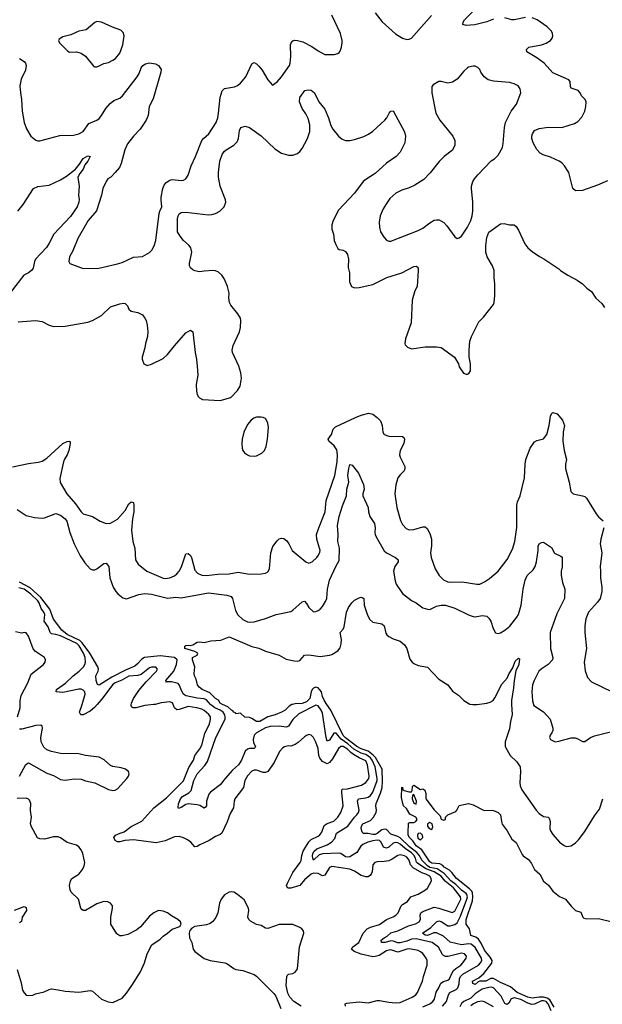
# Model space of a CAD drawing. Header units: inches. Extents: x 2001573 to 2220545, y 644482 to 846830.
# Tile 219 of 256: x 2084332 to 2089445, y 717366 to 726012. Entities that reach past the tile are written whole.
import ezdxf

# ---------------------------------------------------------------- set-up
doc = ezdxf.new("R2010")
doc.units = ezdxf.units.IN
doc.header["$MEASUREMENT"] = 0
doc.layers.add('C0781', color=7, linetype='Continuous')
doc.layers.add('C0782', color=7, linetype='Continuous')

msp = doc.modelspace()

# ---------------------------------------------------------------- linework, layer by layer
at = {"layer": 'C0781', "color": 5}
for points, elevation in [([(2084313.7, 719890), (2084334.8, 719970), (2084334.7, 720000)], 420), ([(2085012.1, 720000), (2084987.9, 719972.1), (2084950, 719939.9), (2084890, 719907.4), (2084868.3, 719908.3), (2084858, 719930), (2084879.7, 720000)], 380), ([(2087189.9, 717350), (2087187.9, 717370), (2087204.1, 717375.9), (2087310, 717387.4), (2087390, 717378.8), (2087470, 717399.9), (2087490, 717400.6), (2087570, 717384.4), (2087630, 717379.5), (2087670, 717382.4), (2087775.6, 717430), (2087807.8, 717450), (2087824, 717470), (2087865.5, 717570), (2087874.4, 717610), (2087908.8, 717711.2), (2087907.7, 717750), (2087899.8, 717770), (2087870, 717812.8), (2087850, 717828.3), (2087830, 717837.4), (2087752, 717852), (2087729.8, 717849.8), (2087650, 717825.2), (2087590, 717843.9), (2087570, 717842.3), (2087550, 717834.5), (2087485.5, 717794.5), (2087450, 717784.9), (2087430, 717784.4), (2087330, 717807.3), (2087268.2, 717830), (2087244, 717850), (2087255.1, 717870), (2087307.6, 717910), (2087346.5, 717990), (2087382.4, 718030), (2087410, 718044.6), (2087490, 718067.5), (2087550, 718110.2), (2087610, 718133.8), (2087632.5, 718147.5), (2087653.1, 718170), (2087678.7, 718230), (2087690, 718243.6), (2087735.1, 718270), (2087763.6, 718310), (2087830, 718332.1), (2087893.6, 718370), (2087910, 718386.4), (2087946.6, 718450), (2087942.2, 718470), (2087930, 718491.8), (2087896.3, 718510), (2087861.5, 718521.5), (2087784.2, 718564.2), (2087762.6, 718590), (2087750, 718631.6), (2087730, 718657.6), (2087710, 718668.7), (2087670, 718677.2), (2087650, 718673.8), (2087600, 718640), (2087570, 718626.9), (2087530, 718620.3), (2087470, 718618.5), (2087447.4, 718612.6), (2087430.2, 718589.8), (2087423.7, 718530), (2087416.6, 718510), (2087410, 718499.3), (2087390, 718485.8), (2087370, 718485.7), (2087330, 718497.1), (2087270, 718536.4), (2087230, 718553.3), (2087070, 718576.8), (2087050, 718568.3), (2087010, 718500.8), (2086990, 718494.2), (2086950, 718513.4), (2086910, 718516.7), (2086890, 718509.9), (2086830, 718459.6), (2086790, 718408.9), (2086710, 718385.1), (2086690, 718385.5), (2086681.8, 718390), (2086673, 718410), (2086681.4, 718430), (2086730, 718523.2), (2086794.7, 718610), (2086802.1, 718630), (2086807.1, 718672.9), (2086820.2, 718710), (2086867.9, 718792.1), (2086890, 718813.1), (2086950, 718843.5), (2086964.7, 718855.3), (2086982, 718878), (2087004.7, 718935.3), (2087030, 718952.6), (2087090, 718975.5), (2087122.4, 719010), (2087149.9, 719050.1), (2087170.5, 719110), (2087158.6, 719230), (2087159.1, 719250), (2087163.4, 719256.6), (2087210, 719259.5), (2087331.1, 719288.9), (2087370, 719312.8), (2087396, 719350), (2087398.3, 719370), (2087385.4, 719470), (2087370, 719504.7), (2087310.2, 719530.2), (2087260.4, 719560.4), (2087236.8, 719576.8), (2087210, 719605.7), (2087170, 719629.9), (2087150, 719629.8), (2087130, 719612.6), (2087078.1, 719521.9), (2087050, 719488.8), (2087030, 719478.9), (2086990, 719498.6), (2086966.9, 719526.9), (2086957.8, 719550), (2086950, 719611.6), (2086930, 719667.3), (2086910, 719709.6), (2086890, 719729.5), (2086870, 719734.5), (2086850, 719727.6), (2086830, 719715.1), (2086775.5, 719664.5), (2086750, 719648.2), (2086710, 719634), (2086690, 719634.5), (2086654.4, 719625.6), (2086641.7, 719618.3), (2086612.9, 719587.1), (2086566, 719490), (2086510, 719411), (2086490, 719400.3), (2086470, 719402.2), (2086410, 719423.5), (2086390, 719421.7), (2086370, 719412.6), (2086330, 719372.6), (2086306.7, 719330), (2086297.2, 719270), (2086219.6, 719170), (2086212.8, 719150), (2086207, 719090), (2086178.1, 719041.9), (2086152.1, 718967.9), (2086104.4, 718870), (2086090, 718857.8), (2086050, 718839), (2085995.6, 718804.4), (2085912.6, 718767.4), (2085890, 718753), (2085870, 718747.6), (2085832.8, 718790), (2085804.4, 718810), (2085768.5, 718828.5), (2085730, 718838.8), (2085690, 718837.1), (2085610, 718802.7), (2085530, 718785), (2085330, 718809.9), (2085255.6, 718804.4), (2085210, 718792), (2085190, 718792.7), (2085170, 718805.2), (2085159.3, 718830), (2085172.7, 718850), (2085213.2, 718870), (2085250, 718880.8), (2085310, 718927.5), (2085404.4, 718975.6), (2085509.9, 719090.1), (2085620.5, 719179.5), (2085770, 719327.1), (2085814.9, 719445.1), (2085857.6, 719510), (2085868.6, 719551.4), (2085912.6, 719610), (2085930, 719642.6), (2085957.3, 719742.7), (2085997.8, 719830), (2086006.3, 719866.3), (2086005.3, 719890), (2085993.1, 719910), (2085950, 719945.7), (2085930, 719957), (2085886.6, 719970), (2085810, 719980.7), (2085730, 719953.8), (2085710, 719953.2), (2085691.6, 719970), (2085677.9, 720000)], 380), ([(2085519.6, 720000), (2085510, 719997.5), (2085430, 719989.2), (2085350, 719968.1), (2085328.4, 719968.4), (2085315.6, 719975.6), (2085309.7, 719989.7), (2085311.6, 720000)], 380), ([(2087870, 717345.2), (2087929.8, 717370), (2087957.3, 717390), (2087971.8, 717410), (2087987.8, 717472.2), (2088011.3, 717510), (2088027.7, 717552.3), (2088050, 717567.4), (2088090, 717577.2), (2088105.1, 717590), (2088123.1, 717636.9), (2088137.9, 717662.1), (2088158.6, 717681.4), (2088202, 717710), (2088221.1, 717730), (2088250.9, 717770), (2088253.1, 717790), (2088236.3, 717810), (2088210, 717815), (2088093.2, 717786.8), (2088070, 717786.3), (2088050, 717794.4), (2088042.9, 717802.9), (2088007, 717867), (2087950.7, 717910), (2087810, 717939.7), (2087770, 717938.3), (2087730, 717920.5), (2087670, 717904.9), (2087650, 717906.4), (2087610, 717921.9), (2087590, 717923.1), (2087538, 717910), (2087506.6, 717910), (2087505.5, 717930), (2087529.8, 717950), (2087556.3, 717963.7), (2087590, 717993.5), (2087650, 718011.5), (2087743.6, 718056.4), (2087806.5, 718073.5), (2087836.8, 718090), (2087850.7, 718110), (2087847.5, 718150), (2087852.1, 718167.9), (2087870, 718181.3), (2087970, 718218.8), (2088010, 718211.6), (2088127.6, 718172.4), (2088150, 718182.9), (2088202.2, 718290), (2088200.8, 718310), (2088138.3, 718390), (2088066.9, 718446.9), (2088030, 718490), (2087970, 718529.6), (2087896, 718556), (2087824.1, 718604.1), (2087814.5, 718614.5), (2087804.1, 718650), (2087790, 718676.5), (2087770, 718695.3), (2087713.4, 718733.4), (2087670, 718772.2), (2087650, 718783.6), (2087630, 718787.4), (2087610, 718780.8), (2087570, 718745.6), (2087550, 718735.9), (2087525.9, 718745.9), (2087503.8, 718790), (2087490, 718805.2), (2087470, 718807), (2087430, 718800.8), (2087386, 718790), (2087344.2, 718770), (2087326.4, 718753.6), (2087290, 718698.5), (2087230, 718660.9), (2087210, 718657.6), (2087190, 718662), (2087148.9, 718688.9), (2087130, 718694.4), (2086992.2, 718687.8), (2086961.4, 718678.6), (2086910, 718631.8), (2086903.2, 718650), (2086902.8, 718670), (2086905.8, 718690), (2086916, 718710), (2086940.4, 718730), (2087030, 718765.1), (2087068.3, 718790), (2087097.3, 718822.7), (2087110.7, 718870), (2087210.4, 718929.6), (2087270, 719008.9), (2087290, 719028.9), (2087304.4, 719050), (2087310.6, 719070), (2087296.5, 719150), (2087305.6, 719170), (2087370, 719178.3), (2087390, 719186.4), (2087410, 719199.6), (2087432.2, 719227.8), (2087468.3, 719330), (2087470, 719350), (2087450, 719450), (2087426.3, 719510), (2087411.3, 719530), (2087370, 719559.1), (2087330, 719570), (2087265.1, 719605.1), (2087213, 719653), (2087154.2, 719694.2), (2087110, 719747.5), (2087090, 719746.1), (2087050, 719685.6), (2087030, 719675.8), (2087020.7, 719710), (2086990, 719924), (2086977.8, 719950), (2086950, 719986), (2086930, 719991.7), (2086781.9, 719918.1), (2086730, 719867.9), (2086690, 719808.7), (2086678.3, 719801.7), (2086670, 719798.8), (2086610, 719807.8), (2086530, 719804.1), (2086490, 719792.6), (2086409.2, 719750), (2086390, 719728.2), (2086379.6, 719690), (2086382.8, 719662.8), (2086400.3, 719630), (2086398.4, 719621.6), (2086388.8, 719611.2), (2086350, 719612.8), (2086332.1, 719607.9), (2086311.2, 719590), (2086277.4, 719510), (2086250.8, 719470), (2086198.9, 719421.1), (2086134.7, 719350), (2086090, 719292.4), (2086005.5, 719230), (2085992.8, 719210), (2085971.8, 719150), (2085970.2, 719110), (2085963.1, 719096.9), (2085950, 719089.6), (2085911.4, 719111.4), (2085890, 719117.2), (2085810, 719125.3), (2085790, 719119.2), (2085750, 719093.3), (2085725.4, 719085.4), (2085721.2, 719090), (2085725.5, 719125.5), (2085742.1, 719170), (2085760.7, 719190), (2085815.8, 719224.2), (2085835.9, 719244.1), (2085860.7, 719330), (2085890, 719389.1), (2085957.2, 719462.8), (2085981.1, 719498.9), (2086054, 719710), (2086133.7, 719870), (2086136, 719890), (2086131.6, 719908.4), (2086117.8, 719930), (2086090.3, 719950.3), (2086043, 719970), (2086010, 719996.9), (2086007, 720000)], 360), ([(2086726.7, 720000), (2086721.1, 719998.9), (2086696.2, 719983.8), (2086661.6, 719950), (2086630, 719930.6), (2086573.1, 719906.9), (2086508.2, 719891.8), (2086440.4, 719850), (2086410, 719849.9), (2086370, 719876.4), (2086350, 719883.9), (2086307.7, 719887.7), (2086270, 719921.2), (2086230, 719915.3), (2086225.1, 719925.1), (2086210, 719932.7), (2086203.3, 719943.3), (2086190, 719949.7), (2086158.8, 719978.8), (2086110.6, 720000)], 340), ([(2088042.8, 717350), (2088076.2, 717390), (2088094.9, 717450), (2088108.1, 717470), (2088162.7, 717497.3), (2088175.9, 717510), (2088190, 717546), (2088192.9, 717590), (2088199.4, 717610), (2088222, 717630), (2088357.9, 717710), (2088376.7, 717730), (2088386.6, 717750), (2088384.5, 717770), (2088330, 717865.9), (2088294, 717894), (2088270, 717897.3), (2088208.6, 717888.6), (2088110.9, 717910.9), (2088050, 717964.4), (2087990, 717993.7), (2087967.7, 717992.3), (2087910, 717971.4), (2087890, 717973.3), (2087868.2, 717990), (2087940.7, 718039.3), (2087989.2, 718090.8), (2088010, 718098), (2088030, 718092.5), (2088090, 718056.1), (2088110, 718056.1), (2088150, 718065.4), (2088170, 718080.4), (2088201.1, 718138.9), (2088257.1, 718290), (2088260.4, 718310), (2088257.2, 718330), (2088250, 718339.4), (2088209.4, 718369.4), (2088158.6, 718418.6), (2088115.3, 718450), (2088056, 718516), (2087994.4, 718554.4), (2087930, 718567.6), (2087910, 718580.6), (2087863.8, 718630), (2087836.8, 718676.8), (2087818.1, 718698.1), (2087752.9, 718750), (2087670, 718828.4), (2087650, 718840.8), (2087590, 718860.5), (2087550, 718900.4), (2087530, 718903.9), (2087510, 718897.4), (2087470, 718865.9), (2087450, 718856.7), (2087430, 718855.9), (2087390, 718865.9), (2087350, 718866.7), (2087336.7, 718876.7), (2087328.6, 718910), (2087331.7, 718930), (2087344.3, 718950), (2087410, 718978.8), (2087437.1, 719010), (2087460.2, 719050), (2087463.2, 719070), (2087457.3, 719110), (2087460.9, 719130), (2087499.4, 719220.6), (2087512, 719270), (2087516.8, 719323.2), (2087514.1, 719430), (2087453.4, 719533.4), (2087434.2, 719554.2), (2087390, 719588.7), (2087330, 719608.9), (2087290.3, 719630), (2087190, 719705.5), (2087170, 719726), (2087062.5, 719950), (2087028.2, 720000)], 340), ([(2088309, 720000), (2088330, 719998), (2088346.3, 720000)], 340), ([(2088648.7, 720000), (2088654.8, 719910), (2088639.3, 719850), (2088630, 719783.7), (2088593, 719670), (2088592.3, 719630), (2088636.1, 719550), (2088696, 719496), (2088723.2, 719450), (2088727.2, 719410), (2088720.9, 719310), (2088725, 719285), (2088739.5, 719250), (2088865.3, 719070), (2088890, 719041.3), (2088930, 719014.4), (2088968.4, 719008.4), (2088979.5, 718999.5), (2088988.5, 718970), (2088984.4, 718910), (2088990, 718888.2), (2089010, 718857.6), (2089070, 718790.4), (2089110, 718759.3), (2089130, 718750.5), (2089170, 718756.3), (2089210, 718784.9), (2089234.5, 718810), (2089290, 718884.9), (2089377.5, 719022.5), (2089419.8, 719080.2), (2089450, 719170.4)], 340), ([(2088841.2, 720000), (2088844.7, 719990), (2088930, 719934.8), (2088986, 719870), (2089010.8, 719790), (2089010.6, 719769.4), (2089002.8, 719750), (2088986, 719730), (2088981, 719710), (2088991, 719690), (2089030, 719670.7), (2089064.1, 719675.9), (2089170, 719705.5), (2089205.2, 719705.2), (2089230, 719697.3), (2089270, 719674.8), (2089290, 719674.8), (2089341.2, 719710), (2089376.4, 719723.6), (2089610, 719781.6)], 360), ([(2084331.6, 719370), (2084386.9, 719473.1), (2084410, 719485.5), (2084570, 719396.1), (2084630, 719376.1), (2084690, 719339.6), (2084730, 719334), (2084810, 719345.4), (2084870, 719342.8), (2084910, 719329.2), (2084991.8, 719311.8), (2085110, 719252), (2085150, 719244.6), (2085170, 719247.2), (2085190, 719257.6), (2085271.6, 719350), (2085285.6, 719370), (2085291.6, 719390), (2085286, 719410), (2085259, 719430), (2085223.1, 719443.1), (2085150, 719455), (2085130, 719462.7), (2085073.5, 719513.5), (2085030, 719534.8), (2084910, 719549.8), (2084850, 719566.4), (2084690, 719568), (2084610, 719586.2), (2084570, 719601.1), (2084545, 719625), (2084519.3, 719670), (2084516.1, 719710), (2084531.1, 719791.1), (2084529.6, 719809.6), (2084517.1, 719817.1), (2084472.9, 719812.9), (2084350, 719782.5), (2084330, 719781.1)], 420), ([(2089022.1, 717342.1), (2088985.3, 717405.3), (2088961.3, 717421.3), (2088930, 717428), (2088891, 717429), (2088830, 717419.2), (2088790, 717428), (2088698.6, 717470), (2088640, 717520), (2088550, 717557.6), (2088490, 717594.1), (2088466.4, 717593.6), (2088424, 717570), (2088370.7, 717569.3), (2088355.4, 717564.6), (2088330, 717541.1), (2088309.3, 717550), (2088305.2, 717570), (2088361.8, 717598.2), (2088404.3, 717635.7), (2088474, 717726), (2088477.3, 717750), (2088460.9, 717780.9), (2088410, 717840.2), (2088382, 717902), (2088358, 717938), (2088336, 717956), (2088289.6, 717970), (2088278, 718030), (2088248.9, 718068.9), (2088251.4, 718110), (2088306.6, 718273.4), (2088309.9, 718310.1), (2088305.7, 718345.7), (2088299.5, 718359.5), (2088280.6, 718380.6), (2088166, 718470), (2088124.5, 718524.5), (2088103.4, 718543.4), (2088056.2, 718570), (2088043.8, 718583.8), (2088018.5, 718598.5), (2087950, 718604.3), (2087930, 718616.5), (2087862.4, 718722.4), (2087810, 718756.8), (2087781.1, 718801.1), (2087752.4, 718830), (2087742, 718850), (2087740.5, 718870), (2087744.5, 718955.5), (2087756.5, 718963.5), (2087790, 718963), (2087808.7, 718970), (2087819.3, 718990), (2087808.7, 719010), (2087755.5, 719035.5), (2087726.8, 719086.8), (2087701.2, 719110), (2087693.2, 719130), (2087683.2, 719183.2), (2087686, 719270), (2087690, 719274), (2087694, 719250), (2087704.7, 719244.7), (2087750, 719230.8), (2087768.9, 719231.1), (2087775.5, 719244.5), (2087780.2, 719279.8), (2087790, 719291), (2087850, 719251.3), (2087870, 719258), (2087886.8, 719246.8), (2087895.9, 719215.9), (2087895.5, 719170), (2087970, 719074), (2088020.7, 719020.7), (2088030, 718992), (2088050, 718982.8), (2088068, 718990), (2088068, 719010), (2088088, 719030), (2088159.5, 719060.5), (2088169.4, 719070.6), (2088190, 719110.8), (2088270, 719130.7), (2088310, 719118.8), (2088407.3, 719067.3), (2088470, 719070.6), (2088490, 719067.3), (2088530.6, 719050.6), (2088550.4, 719030.4), (2088559.3, 718970), (2088567.2, 718947.2), (2088608.4, 718890), (2088650, 718817.3), (2088690, 718786), (2088742, 718682), (2088750.5, 718670.5), (2088797.5, 718637.5), (2088823.4, 718603.4), (2088850.8, 718550), (2088896.3, 718510), (2088930, 718446.8), (2088973.4, 718413.4), (2089010, 718360.7), (2089070, 718312.7), (2089122.8, 718290), (2089170, 718226.8), (2089210, 718190.8), (2089256.1, 718176.1), (2089272.7, 718132.7), (2089283.7, 718123.7), (2089310, 718116.5), (2089410, 718119.5), (2089531, 718090)], 320), ([(2084310, 717672), (2084345.2, 717554.8), (2084356.4, 717490), (2084370, 717466.8), (2084390, 717446.8), (2084410, 717442.8), (2084446.8, 717446.8), (2084470, 717457.3), (2084545.6, 717474.4), (2084590, 717496), (2084610, 717501), (2084670, 717494), (2084730, 717480.7), (2084850, 717473.4), (2084950, 717487.7), (2084970, 717480.7), (2085050.4, 717410.4), (2085106.9, 717386.9), (2085150, 717380.5), (2085230, 717420.5), (2085270, 717464.9), (2085315.6, 717530), (2085391.3, 717650), (2085427.6, 717730), (2085451.2, 717808.8), (2085491.7, 717888.3), (2085563.3, 717936.7), (2085590, 717964.9), (2085629.6, 717990.4), (2085670, 718026), (2085738, 718050), (2085748, 718070), (2085742, 718090), (2085719, 718110), (2085663.3, 718143.3), (2085629.2, 718170), (2085590, 718185.1), (2085550, 718189.6), (2085510, 718169.7), (2085470, 718138.9), (2085392.6, 718047.4), (2085359.5, 718020.5), (2085280.5, 717979.5), (2085230, 717966.9), (2085210, 717966.3), (2085184.1, 717984.1), (2085131.2, 718070), (2085133.1, 718130), (2085147.1, 718210), (2085146.6, 718230), (2085130, 718255.6), (2085106.2, 718266.2), (2085070, 718268.6), (2085010, 718249.8), (2084910, 718191.1), (2084890, 718189.7), (2084878.5, 718198.5), (2084868.7, 718210), (2084846.6, 718290), (2084784.4, 718350), (2084775.4, 718370), (2084769.1, 718410), (2084777.1, 718450), (2084789.8, 718470), (2084850, 718510.3), (2084884, 718550), (2084899, 718581), (2084903.1, 718610), (2084895.6, 718650), (2084885.3, 718690), (2084870, 718721.6), (2084850, 718749.6), (2084830, 718764.7), (2084750, 718787.6), (2084690, 718827.9), (2084670, 718836.5), (2084630, 718836.5), (2084550, 718814.9), (2084510, 718818.5), (2084488.7, 718828.7), (2084431.8, 718930), (2084426.2, 718950), (2084436, 719010), (2084427.5, 719067.5), (2084429.8, 719130), (2084417.9, 719157.9), (2084410, 719168), (2084390, 719176.9), (2084310, 719174.5)], 420), ([(2086802, 717350), (2086737.2, 717390), (2086702.7, 717430), (2086684.1, 717464.1), (2086669.3, 717530), (2086676.2, 717610), (2086680.5, 717619.5), (2086689.7, 717630.3), (2086730, 717637.1), (2086750, 717647.7), (2086770, 717678), (2086788.4, 717870), (2086825.1, 717990), (2086822, 718010), (2086806.6, 718030), (2086790, 718041.6), (2086728, 718068), (2086610, 718066), (2086510, 718032.9), (2086490, 718036), (2086450, 718057.2), (2086410, 718068), (2086356.9, 718096.9), (2086342.2, 718110), (2086335.3, 718130), (2086344.2, 718190), (2086340.4, 718210), (2086302, 718282), (2086242.7, 718330), (2086210, 718349.6), (2086190, 718353.3), (2086170, 718349.6), (2086130, 718327), (2086099.3, 718290), (2086085.8, 718254.2), (2086071.8, 718170), (2086051.8, 718128.2), (2086025.5, 718094.5), (2086002.9, 718077.1), (2085970, 718064), (2085870, 718049.3), (2085844, 718036), (2085826, 718014), (2085818, 717990), (2085822.8, 717950), (2085842, 717910), (2085854, 717850), (2085870, 717830.8), (2085950, 717767.7), (2086002, 717750), (2086131.3, 717730), (2086150, 717723), (2086210, 717679.1), (2086230, 717670.6), (2086290, 717662), (2086390, 717627.7), (2086410, 717614), (2086562, 717462), (2086578.4, 717438.4), (2086624, 717330)], 420), ([(2084286.2, 718193.8), (2084370, 718224.9), (2084390, 718216), (2084392.4, 718190), (2084354, 718130), (2084347.1, 718092.9), (2084330, 718082.7)], 420), ([(2088997, 717310), (2088970, 717369.6), (2088951, 717391), (2088930, 717397.2), (2088910, 717396.2), (2088850, 717366.9), (2088825, 717365), (2088790, 717374.7), (2088730, 717409.5), (2088670, 717422.1), (2088645.2, 717414.8), (2088625, 717375), (2088610, 717363.7), (2088590, 717374), (2088556.4, 717436.4), (2088490, 717509.9), (2088470, 717516.9), (2088450, 717515.1), (2088390, 717500.1), (2088330, 717459.1), (2088290, 717419.8), (2088228.4, 717391.6), (2088208.3, 717371.7), (2088195, 717345)], 340), ([(2088490, 717342.7), (2088410, 717387.6), (2088390, 717392.3), (2088350, 717387.6), (2088313.6, 717370), (2088290, 717352.8)], 360)]:
    msp.add_lwpolyline(points, dxfattribs=dict(at, elevation=elevation))
at = {"layer": 'C0781', "color": 5, "elevation": 320}
for points in [[(2087790, 719208), (2087778, 719202), (2087776, 719170), (2087790, 719132), (2087810, 719124.7), (2087815.1, 719150)], [(2087930, 718961.2), (2087922, 718958), (2087911.3, 718950), (2087911, 718930), (2087924.7, 718910), (2087950, 718901), (2087956.2, 718923.8), (2087952, 718950)], [(2087850, 718869.2), (2087830, 718865.2), (2087821.6, 718850), (2087825.3, 718825.3), (2087850, 718810.7), (2087869.3, 718830), (2087866, 718850)]]:
    msp.add_lwpolyline(points, close=True, dxfattribs=at)
at = {"layer": 'C0782', "color": 5}
for points, elevation in [([(2088490, 726015.4), (2088430, 725993.7), (2088326.5, 725966.5), (2088250, 725961), (2088220.9, 725970), (2088223, 725990), (2088235.1, 726010), (2088310, 726088.2)], 420), ([(2084330, 725670.3), (2084370, 725645.5), (2084382.4, 725630), (2084388.4, 725610), (2084383.1, 725570), (2084344.9, 725490), (2084332.7, 725430), (2084337.6, 725370), (2084348.9, 725310), (2084354.9, 725210), (2084370.6, 725110), (2084392.5, 725052.5), (2084431, 724990), (2084473.7, 724953.7), (2084490, 724947.7), (2084510, 724948), (2084684.7, 724995.3), (2084803.3, 724996.7), (2084850, 725010.4), (2084889.3, 725030), (2084938.8, 725101.2), (2085010, 725129.1), (2085030, 725144.9), (2085049.9, 725170.1), (2085087, 725233), (2085125, 725275), (2085158.7, 725301.3), (2085210, 725323.2), (2085235.3, 725344.7), (2085362, 725510), (2085379.5, 725540.5), (2085398.7, 725590), (2085414, 725610), (2085435.1, 725624.9), (2085470, 725633.7), (2085523.3, 725623.3), (2085550.8, 725610.8), (2085573.9, 725573.9), (2085571.3, 725550), (2085502.2, 725317.8), (2085469.3, 725250.7), (2085458.2, 725170), (2085443.2, 725130), (2085390.2, 725050), (2085330, 724987.8), (2085278.4, 724921.6), (2085253.4, 724870), (2085222, 724750), (2085206.4, 724713.6), (2085170.2, 724669.8), (2085130.4, 724630), (2085106.1, 724613.9), (2085090, 724592.3), (2085062.3, 724530), (2085049.1, 724470), (2085005.9, 724334.1), (2084933.7, 724250), (2084841.7, 724090), (2084798.3, 723981.7), (2084768, 723930), (2084763.8, 723890), (2084770.5, 723870.5), (2084890, 723828), (2085026, 723830), (2085190, 723868.4), (2085230, 723881.3), (2085330, 723925.5), (2085410, 723934), (2085470, 723967.3), (2085491.5, 723988.5), (2085512.8, 724027.2), (2085527, 724073), (2085556.9, 724310), (2085561.3, 724330), (2085580.5, 724370), (2085572.4, 724430), (2085573.9, 724453.9), (2085588.5, 724530), (2085600, 724560), (2085617.1, 724582.9), (2085650, 724604.2), (2085670, 724607.4), (2085750, 724600.4), (2085770, 724602.4), (2085790, 724614), (2085810, 724646.8), (2085835.8, 724730), (2085875.1, 724810), (2085929.6, 724950), (2085944.5, 724970), (2085991.3, 725010), (2086055.1, 725110), (2086069.7, 725150), (2086077.7, 725190), (2086091.2, 725330), (2086110, 725387.3), (2086130, 725406.4), (2086217.4, 725422.6), (2086244.7, 725435.3), (2086270, 725454), (2086316, 725510), (2086370, 725624.9), (2086390, 725634.9), (2086410, 725624.4), (2086430, 725604.9), (2086459.5, 725570), (2086510, 725484), (2086550, 725438), (2086590, 725467.3), (2086630, 725510.6), (2086698.7, 725610), (2086706.3, 725630), (2086712.3, 725687.7), (2086709.7, 725790.3), (2086714.5, 725810), (2086730, 725827.7), (2086747.9, 725832.1), (2086769.6, 725830.4), (2086816.7, 725816.7), (2086895.8, 725775.8), (2086950, 725739.3), (2087010, 725707.3), (2087092.5, 725707.5), (2087124.7, 725715.3), (2087136.5, 725723.5), (2087144.7, 725735.3), (2087155.3, 725770), (2087161.2, 725810), (2087161.2, 725830), (2087147, 725890), (2087072.1, 726052.1)], 440), ([(2087452.5, 726072.5), (2087511.9, 725991.9), (2087628.7, 725888.7), (2087690, 725851), (2087730, 725838), (2087750, 725841), (2087770, 725850.8), (2087945.6, 726050)], 440), ([(2088770, 726031.4), (2088670, 726011.9), (2088650, 726012), (2088590, 726028.9)], 420), ([(2089490, 724597.4), (2089401.2, 724558.8), (2089270, 724512.6), (2089210, 724508), (2089184.7, 724530), (2089149.6, 724670), (2089113.6, 724730), (2089090, 724755.1), (2089066, 724770), (2088990, 724805.7), (2088925.9, 724825.9), (2088899, 724839), (2088870, 724871.5), (2088837.4, 724930), (2088826.8, 724970), (2088827, 724990), (2088831.1, 725010), (2088850, 725039.5), (2088890, 725057.8), (2088970, 725069.1), (2089090, 725065.7), (2089199.4, 725100.6), (2089230, 725119.1), (2089263.8, 725156.2), (2089291.8, 725210), (2089301.6, 725250), (2089302.4, 725290), (2089294, 725310), (2089263.5, 725343.5), (2089250.8, 725370.8), (2089232, 725390), (2089172.3, 725410), (2089166.6, 725426.6), (2089163.6, 725470), (2089150, 725483.6), (2089010, 725546), (2088935.8, 725630), (2088870, 725676.4), (2088782, 725730), (2088778.4, 725750), (2088799.3, 725770), (2088910, 725791.8), (2088952.7, 725807.3), (2088989.5, 725830), (2089005.6, 725850), (2089009.7, 725870), (2089006.9, 725890), (2088997.7, 725910), (2088959.7, 725950), (2088872.2, 726010), (2088830, 726028)], 420), ([(2084318.8, 723358.8), (2084470.4, 723370.4), (2084530, 723361.6), (2084591, 723330), (2084630, 723318.4), (2084730, 723319.5), (2084930, 723357), (2084969.7, 723370.3), (2085050, 723414), (2085130, 723491.3), (2085210, 723518.3), (2085242, 723522), (2085258.8, 723518.8), (2085278.4, 723498.4), (2085290.7, 723470), (2085310, 723453.4), (2085370, 723440.4), (2085410, 723419.3), (2085431.5, 723391.5), (2085440.4, 723370), (2085450.5, 723330), (2085455.5, 723270), (2085453, 723230), (2085436.3, 723170), (2085430.6, 723130), (2085406.8, 723050), (2085406, 723030), (2085422, 722990), (2085450, 722976), (2085490, 722986.8), (2085590, 723036.3), (2085630, 723070.6), (2085690, 723147.7), (2085790, 723262.8), (2085830, 723286), (2085850.7, 723270), (2085870.4, 723090), (2085884.4, 723030), (2085890.4, 722970.4), (2085895.5, 722890), (2085880.5, 722810), (2085883, 722750), (2085890, 722722), (2085901.4, 722701.4), (2085910.7, 722690.7), (2085936, 722676), (2086090, 722666.8), (2086184.7, 722695.3), (2086244.7, 722755.3), (2086266.8, 722793.2), (2086277.2, 722862.8), (2086273.3, 722910), (2086254.7, 722970), (2086198.3, 723090), (2086195.1, 723110), (2086204, 723150), (2086259.6, 723270), (2086269.6, 723310), (2086273.6, 723370), (2086269.5, 723390), (2086247.3, 723430), (2086186, 723506), (2086173.3, 723530), (2086168.2, 723568.2), (2086169.7, 723610), (2086155.8, 723670), (2086130, 723733.2), (2086106, 723770), (2086075.9, 723795.9), (2086050, 723807), (2086030, 723809.6), (2085950, 723804.2), (2085910, 723797), (2085870, 723807), (2085850, 723816.2), (2085830, 723832.7), (2085822, 723850), (2085821.1, 723870), (2085842, 723970), (2085832.4, 724010), (2085818.9, 724030), (2085770, 724074.5), (2085738.8, 724110), (2085717, 724150), (2085717, 724263), (2085721.4, 724290), (2085730, 724306.4), (2085750, 724317.8), (2085790, 724321.2), (2085990, 724299.7), (2086018.5, 724301.5), (2086049.8, 724310.2), (2086089.5, 724330), (2086126, 724370), (2086141.1, 724410), (2086137.7, 724430), (2086092.6, 724550), (2086076.1, 724630), (2086076.1, 724670), (2086087.4, 724770), (2086110, 724828.2), (2086126.1, 724853.9), (2086144.2, 724870), (2086211.2, 724910), (2086240.2, 724939.8), (2086252.1, 724970), (2086260.1, 725039.9), (2086274, 725066), (2086310, 725078), (2086350, 725064.4), (2086450, 724991.5), (2086570, 724876.9), (2086630, 724840.9), (2086690, 724822.3), (2086730, 724822.8), (2086770, 724836.5), (2086790, 724854), (2086810, 724881.7), (2086858.3, 724970), (2086879.1, 725030), (2086877.5, 725090), (2086864.3, 725144.3), (2086844.1, 725184.1), (2086810, 725231.5), (2086787, 725290), (2086791, 725329), (2086835.3, 725390), (2086863.3, 725396.7), (2086890, 725394.4), (2086920.5, 725370), (2086957.6, 725290), (2087010, 725227.7), (2087042.2, 725150), (2087062.9, 725082.9), (2087079.6, 725050), (2087130, 724988.9), (2087163, 724963), (2087190, 724952.4), (2087230, 724951.2), (2087270, 724959.3), (2087352.7, 724987.3), (2087393.5, 725006.5), (2087430, 725033.4), (2087537.2, 725130), (2087554, 725150), (2087574, 725190), (2087590, 725208), (2087610, 725210.5), (2087708.3, 725028.3), (2087716.3, 724990), (2087710.7, 724930), (2087670.5, 724850), (2087635.5, 724810), (2087550, 724752.8), (2087450, 724661.8), (2087370.3, 724610), (2087347.2, 724590), (2087271, 724489), (2087130, 724340.5), (2087081.5, 724250), (2087070.3, 724210), (2087072.5, 724172.5), (2087084.6, 724130), (2087092.3, 724072.3), (2087102.4, 724042.4), (2087123.5, 724003.5), (2087134.8, 723994.8), (2087170, 723986.8), (2087190, 723976.3), (2087210, 723951), (2087218, 723910), (2087215.3, 723835.3), (2087226.5, 723790), (2087226.7, 723710), (2087244.9, 723670), (2087270, 723656.3), (2087310, 723659.1), (2087430, 723685.3), (2087553, 723747), (2087684.5, 723790), (2087790, 723843.7), (2087810, 723848.2), (2087820.9, 723840.9), (2087828.7, 723828.7), (2087830.2, 723810.2), (2087819, 723670), (2087798.5, 723630), (2087776.5, 723550), (2087766.4, 723350), (2087718, 723210), (2087710.6, 723170), (2087715.5, 723155.5), (2087735.2, 723135.2), (2087770, 723120.7), (2087890, 723139.5), (2087990, 723139.5), (2088030, 723134), (2088147.3, 723050), (2088182, 722990), (2088190, 722964.7), (2088227.5, 722907.5), (2088250, 722898), (2088260.4, 722899.6), (2088274.6, 722905.4), (2088288.7, 722930), (2088289, 722990), (2088277.2, 723050), (2088277.2, 723110), (2088282.7, 723190), (2088295.6, 723230), (2088360.6, 723359.4), (2088401.3, 723398.7), (2088489.2, 723510), (2088495.1, 723530), (2088502.4, 723590), (2088501.7, 723690), (2088494.6, 723750), (2088495.8, 723810), (2088479.8, 723850), (2088433.8, 723930), (2088423.9, 723970), (2088421.9, 724030), (2088430, 724099.1), (2088450, 724147), (2088550, 724218), (2088583.1, 724223.1), (2088630, 724210.8), (2088670, 724210.8), (2088690, 724194.8), (2088710, 724162.8), (2088763.6, 724043.6), (2088790, 724008.4), (2088830, 723975.5), (2088892.8, 723932.8), (2088932.1, 723912.1), (2089064, 723824), (2089078, 723810), (2089141, 723770), (2089225.3, 723725.3), (2089270, 723694), (2089310, 723654), (2089350, 723624), (2089386.6, 723566.6), (2089439.9, 723519.9), (2089464.1, 723484.1)], 420), ([(2084315.8, 724330), (2084361, 724390), (2084452.7, 724530), (2084490, 724548.2), (2084590, 724558.8), (2084690, 724604.4), (2084743, 724637), (2084820.8, 724699.2), (2084857.8, 724742.2), (2084890, 724793.7), (2084930, 724817.2), (2084950, 724811.4), (2084930.2, 724770), (2084903.4, 724736.6), (2084890, 724700.7), (2084858.9, 724661.1), (2084843, 724630), (2084853.1, 724550), (2084848.4, 724470), (2084852.4, 724432.4), (2084851.1, 724410), (2084837.1, 724370), (2084776.5, 724283.5), (2084631.2, 724130), (2084591, 724050), (2084567, 724013), (2084471.1, 723910), (2084461.5, 723890), (2084450.7, 723830), (2084436.6, 723810), (2084410, 723790.6), (2084369.2, 723770), (2084247.1, 723612.9)], 420), ([(2084270, 722085.3), (2084410, 722116.3), (2084494.7, 722125.3), (2084530, 722134), (2084570, 722160.8), (2084710, 722290.4), (2084750, 722307.3), (2084770.5, 722310.5), (2084774.4, 722290), (2084764, 722230), (2084750, 722192), (2084725.6, 722154.4), (2084716.6, 722130), (2084684.5, 721984.5), (2084686.9, 721946.9), (2084744.9, 721850), (2084820.8, 721760.8), (2084870, 721690.4), (2084890, 721672.4), (2084970, 721650.4), (2085037.3, 721610), (2085090, 721588.9), (2085130, 721591.6), (2085190, 721626.9), (2085257, 721703), (2085290, 721759.3), (2085310, 721777.1), (2085330, 721771), (2085334.6, 721750), (2085334.5, 721690), (2085320.6, 721630), (2085313.6, 721530), (2085324, 721430), (2085342.3, 721370), (2085348.9, 721270), (2085371.8, 721230), (2085448.5, 721168.5), (2085590, 721107.4), (2085610, 721104), (2085650, 721111.4), (2085690, 721128.2), (2085710, 721145), (2085732.4, 721170), (2085752.9, 721207.1), (2085790, 721320.5), (2085810, 721324.2), (2085830, 721308.5), (2085840.7, 721290), (2085870, 721177.6), (2085892, 721152), (2085930, 721134.9), (2085970, 721131.4), (2086070, 721142), (2086170, 721144.7), (2086250, 721159.6), (2086350, 721142.6), (2086450, 721144.9), (2086490, 721153), (2086510, 721162.8), (2086524.5, 721190), (2086535.1, 721330), (2086553.5, 721386.5), (2086590, 721436.3), (2086610, 721453.4), (2086630, 721459.3), (2086650, 721456.4), (2086675.9, 721435.9), (2086694.9, 721410), (2086724.2, 721350), (2086842.8, 721250), (2086870, 721239.3), (2086899.3, 721250), (2086939.5, 721290), (2086954, 721310), (2086964.4, 721335.6), (2086967.6, 721350), (2086940.4, 721450), (2086938, 721490), (2086956.8, 721550), (2087013.4, 721690), (2087022.7, 721790), (2087096.2, 722010), (2087117.1, 722130), (2087121.1, 722190), (2087115.4, 722235.4), (2087090.9, 722270), (2087043.9, 722310), (2087040.4, 722330), (2087067.2, 722370), (2087083.6, 722416.4), (2087102.1, 722437.9), (2087280.2, 722519.8), (2087330, 722538.9), (2087395.9, 722555.9), (2087430, 722549.4), (2087470, 722519.8), (2087497.8, 722490), (2087512.5, 722450), (2087518.3, 722390), (2087530, 722368.5), (2087570, 722354), (2087691.8, 722351.8), (2087703.4, 722343.4), (2087708.2, 722330), (2087702.8, 722290), (2087671.5, 722230), (2087666, 722190), (2087671.8, 722170), (2087712, 722090), (2087712.4, 722070), (2087705.5, 722050), (2087670, 722015.1), (2087651.7, 721988.3), (2087631.7, 721928.3), (2087623.1, 721850), (2087641.5, 721730), (2087673.5, 721613.5), (2087690, 721578), (2087723.7, 721543.7), (2087750, 721533.4), (2087790, 721535.3), (2087870, 721557.8), (2087890, 721557.4), (2087910, 721540.5), (2087935.3, 721490), (2087945.8, 721450), (2087947.1, 721392.9), (2087937, 721330), (2087942.4, 721290), (2087978.4, 721190), (2088014.4, 721130), (2088050, 721092.4), (2088090, 721074.6), (2088110, 721071.6), (2088214.4, 721074.4), (2088344.7, 721055.3), (2088370, 721056), (2088410, 721076), (2088454.2, 721105.8), (2088530, 721170.8), (2088610, 721271), (2088657.5, 721362.5), (2088678, 721430), (2088693.7, 721553.7), (2088695.6, 721750), (2088701.6, 721778.4), (2088722.6, 721830), (2088761.7, 721990), (2088768.3, 722110), (2088774.7, 722150), (2088811.3, 722248.7), (2088850, 722306), (2088870, 722316), (2088929.4, 722330.6), (2088958, 722370), (2088978, 722450), (2088989.7, 722530.3), (2089002.4, 722557.6), (2089010, 722564), (2089050, 722552.4), (2089096.7, 722496.7), (2089112.2, 722450), (2089100.8, 722390), (2089099.2, 722310), (2089109.2, 722230), (2089129.2, 722150), (2089121.6, 722110), (2089121.1, 722070), (2089155.3, 721950), (2089168.6, 721868.6), (2089190, 721847.8), (2089271.9, 721831.9), (2089290, 721824.2), (2089306.7, 721810), (2089390, 721674), (2089410, 721647.3), (2089452.1, 721612.1)], 380), ([(2084310, 721710.5), (2084390, 721659.5), (2084461.4, 721641.4), (2084530, 721636), (2084550, 721638.9), (2084650, 721677), (2084690, 721660.3), (2084730, 721630.3), (2084746.9, 721610), (2084772.4, 721510), (2084810.9, 721410.9), (2084863.6, 721303.6), (2084904, 721244), (2084950, 721190.4), (2084970, 721182), (2084990, 721182), (2085009.2, 721190), (2085070, 721236.3), (2085090, 721241), (2085113.4, 721210), (2085123.8, 721110), (2085152.7, 721030), (2085174.9, 720990), (2085192.7, 720970), (2085236.3, 720936.3), (2085270, 720926.3), (2085376.7, 720963.3), (2085430, 720973.4), (2085490, 720967.6), (2085630, 720932.7), (2085702, 720942), (2085750, 720934.4), (2085990, 720979.5), (2086150, 720958.7), (2086186.3, 720946.3), (2086200.8, 720930), (2086225.2, 720825.2), (2086246.2, 720786.2), (2086290, 720744.7), (2086330, 720723.6), (2086350, 720720.8), (2086390, 720725.3), (2086490, 720754), (2086582, 720790), (2086710, 720815.5), (2086730, 720827.7), (2086810, 720899.3), (2086830, 720904.9), (2086850, 720884.9), (2086870.3, 720850.3), (2086910, 720813), (2086930, 720814.4), (2086950, 720823.7), (2086970, 720836.4), (2086990, 720859.1), (2087016.3, 720903.7), (2087026.3, 720930), (2087032.7, 721010), (2087050.4, 721089.6), (2087105.7, 721210), (2087135.9, 721264.1), (2087138.5, 721370), (2087123.7, 721430), (2087127.3, 721490), (2087122.2, 721570), (2087136.5, 721650), (2087163.5, 721743.5), (2087201.3, 721830), (2087203.1, 721890), (2087220.5, 721950), (2087211.8, 722010), (2087220.5, 722070), (2087230, 722106), (2087250, 722101), (2087304.9, 722030), (2087350.2, 721930), (2087356.2, 721890), (2087344.2, 721850), (2087342.8, 721830), (2087389.2, 721730), (2087392.2, 721690), (2087404.6, 721650), (2087446.7, 721586.7), (2087452.7, 721550), (2087447.8, 721507.8), (2087450.2, 721490), (2087459.6, 721470), (2087530, 721348.7), (2087551.1, 721331.1), (2087630.5, 721290), (2087653.4, 721270), (2087652.4, 721250), (2087624.9, 721210), (2087613.7, 721170), (2087625.5, 721085.5), (2087634.7, 721054.7), (2087692.1, 720972.1), (2087771.6, 720911.6), (2087810.7, 720890), (2087868.6, 720848.6), (2087910, 720834.9), (2087930, 720834), (2087990, 720860.7), (2088030, 720870.2), (2088070, 720871), (2088150, 720845.4), (2088270, 720785.8), (2088310, 720771.7), (2088330, 720769.4), (2088390, 720781.6), (2088430, 720775.2), (2088450, 720757.4), (2088467.2, 720730), (2088486.4, 720666.4), (2088508.5, 720628.5), (2088530, 720620.9), (2088550, 720627.1), (2088590, 720651.9), (2088632.3, 720687.7), (2088695.1, 720764.9), (2088709.9, 720790.1), (2088734, 720870), (2088748.9, 721011.1), (2088766.4, 721090), (2088784.8, 721130), (2088838, 721182), (2088856.8, 721210), (2088868.2, 721250), (2088881.1, 721350), (2088881.6, 721390), (2088890, 721410.8), (2088910, 721420.7), (2088930, 721422.8), (2088997.6, 721377.6), (2089026.6, 721326.6), (2089082, 721302), (2089092.7, 721292.7), (2089092.5, 721207.5), (2089083.8, 721170), (2089082.4, 721130), (2089094.9, 721070), (2089116.4, 721010), (2089114.4, 720930), (2089045.3, 720794.7), (2088987.9, 720630), (2088990.4, 720490), (2089010.4, 720410), (2089008.2, 720390), (2088970.4, 720350), (2088908.4, 720310), (2088887, 720290), (2088846, 720210), (2088833, 720170), (2088825.8, 720114.2), (2088830.7, 720030.7), (2088841.2, 720000)], 360), ([(2089458.4, 721550), (2089430.4, 721450), (2089427.2, 721410), (2089439.5, 721330), (2089426, 721210), (2089430.3, 721169.7), (2089428.7, 721110), (2089440.8, 721030), (2089441.3, 720990), (2089424.7, 720930), (2089401.7, 720898.3), (2089322.6, 720810), (2089298.9, 720750), (2089291.5, 720690), (2089291.3, 720630), (2089304.6, 720490), (2089286.7, 720370), (2089292.9, 720292.9), (2089315.6, 720235.6), (2089350, 720199.1), (2089530, 720110.6)], 380), ([(2086007, 720000), (2085970, 720039.2), (2085950, 720047.2), (2085890, 720053.9), (2085793.7, 720073.7), (2085780.7, 720080.7), (2085769.9, 720089.9), (2085754.8, 720114.8), (2085732.5, 720172.5), (2085722.8, 720182.8), (2085663.7, 720196.3), (2085621.3, 720198.7), (2085615.3, 720195.3), (2085617.2, 720202.8), (2085613, 720210), (2085683.4, 720290), (2085709.1, 720350), (2085715, 720390), (2085690, 720410.5), (2085565.4, 720425.4), (2085427.7, 720412.3), (2085402.5, 720397.5), (2085365.5, 720354.5), (2085343.4, 720336.6), (2085259.1, 720300.9), (2085140.3, 720239.7), (2085030, 720168.7), (2085013.9, 720173.9), (2085002.3, 720210), (2084999.3, 720250), (2085019.6, 720290), (2085022.3, 720310), (2085018.9, 720330), (2084946.4, 720450), (2084881.2, 720541.2), (2084859.5, 720559.5), (2084750, 720614.1), (2084702.4, 720650), (2084629, 720749), (2084595.2, 720835.2), (2084518.2, 720938.2), (2084423.2, 721023.2), (2084330, 721073.3)], 360), ([(2084879.7, 720000), (2084907.5, 720090), (2084904.7, 720110), (2084890, 720125.8), (2084870, 720133.5), (2084850, 720134.4), (2084710, 720104.1), (2084652.7, 720110), (2084654, 720130), (2084733, 720187), (2084801.1, 720250), (2084852.7, 720290), (2084892, 720330), (2084904.7, 720350), (2084909.9, 720370.1), (2084907.3, 720410), (2084891.6, 720450), (2084855.3, 720515.3), (2084833.3, 720533.3), (2084690, 720601.2), (2084650, 720614.3), (2084610, 720617.9), (2084600.1, 720630), (2084582.1, 720682.1), (2084545.3, 720730), (2084552.5, 720790), (2084544.3, 720810), (2084521, 720841), (2084503.7, 720890), (2084490, 720910), (2084430, 720968.4), (2084370, 721010.1), (2084324.2, 721024.2)], 380), ([(2086110.6, 720000), (2086090, 720009), (2086075.8, 720035.8), (2086049.2, 720050), (2085999.8, 720099.8), (2085933.6, 720130), (2085905.7, 720150), (2085892.8, 720170), (2085880.5, 720220.5), (2085865.1, 720250), (2085862.7, 720270), (2085869.3, 720330), (2085849.1, 720390.9), (2085848.9, 720411.1), (2085888.4, 720431.6), (2085895.3, 720450), (2085870, 720464), (2085782, 720490), (2085782, 720510), (2085790, 720518), (2085800.2, 720519.8), (2085830, 720515.5), (2085850, 720522.4), (2085890, 720547.2), (2085910, 720548.7), (2085950, 720542), (2086010, 720557.4), (2086096.2, 720563.8), (2086170, 720593), (2086368.1, 720508.1), (2086430, 720494), (2086490, 720467.2), (2086610, 720431.3), (2086670, 720396.5), (2086740.9, 720380.9), (2086770, 720378.8), (2086790, 720385.3), (2086830, 720432.4), (2086870, 720435.3), (2086970, 720421.5), (2087050, 720433), (2087070, 720439.1), (2087124, 720470), (2087144.2, 720495.8), (2087153.3, 720530), (2087156.9, 720570), (2087144.5, 720630), (2087170, 720658.8), (2087180.5, 720679.5), (2087200.5, 720810), (2087218.4, 720850), (2087247.7, 720892.3), (2087270, 720914), (2087310, 720934.8), (2087330, 720941), (2087338.8, 720938.8), (2087350.6, 720930.6), (2087354, 720870), (2087383.6, 720783.6), (2087405.2, 720745.2), (2087430, 720721.6), (2087510, 720708), (2087530.3, 720690), (2087546.4, 720626.4), (2087554.9, 720610), (2087570, 720594.9), (2087610, 720574.3), (2087670, 720554.4), (2087710, 720523.7), (2087728.9, 720490), (2087756.1, 720396.1), (2087775.5, 720370), (2087790, 720358.4), (2087830, 720340.4), (2087910, 720326.8), (2088010, 720221), (2088090, 720171.3), (2088130, 720114.8), (2088182, 720082), (2088230, 720033.4), (2088282.5, 720002.5), (2088309, 720000)], 340), ([(2084334.7, 720000), (2084334.7, 720030), (2084343.6, 720076.4), (2084403.8, 720190), (2084434, 720266), (2084540.5, 720350), (2084556.3, 720370), (2084559.6, 720390), (2084549.4, 720410), (2084470, 720463.1), (2084450, 720487.2), (2084410, 720599.3), (2084390, 720629.4), (2084370, 720632), (2084350, 720624.2), (2084295.5, 720635.5)], 420), ([(2088346.3, 720000), (2088430, 720010.3), (2088461.4, 720018.6), (2088485.8, 720034.2), (2088503, 720057), (2088563.1, 720176.9), (2088609.5, 720230), (2088627.8, 720270), (2088659.3, 720320.7), (2088680.6, 720379.4), (2088710, 720404.9), (2088718.7, 720398.7), (2088712.5, 720350), (2088686.5, 720293.5), (2088671, 720210), (2088666, 720146), (2088646.4, 720033.6), (2088648.7, 720000)], 340), ([(2085311.6, 720000), (2085313.5, 720010), (2085329.8, 720050), (2085378.9, 720121.1), (2085441.1, 720198.9), (2085532.2, 720290), (2085540.7, 720310), (2085525.6, 720325.6), (2085490, 720326.6), (2085470, 720321.1), (2085398.7, 720261.3), (2085370, 720253.6), (2085290, 720247.4), (2085227.9, 720212.1), (2085169.4, 720190), (2085147.5, 720170), (2085062.4, 720057.6), (2085012.1, 720000)], 380), ([(2087028.2, 720000), (2087007.6, 720030), (2086989.9, 720069.9), (2086980.8, 720110), (2086950, 720144.5), (2086931.2, 720151.2), (2086910, 720143), (2086898.6, 720130), (2086890.1, 720110), (2086878.1, 720050), (2086850, 720020.7), (2086810, 720006.7), (2086750, 720004.6), (2086726.7, 720000)], 340), ([(2085677.9, 720000), (2085672.2, 720012.2), (2085650, 720020.8), (2085574.7, 720014.7), (2085519.6, 720000)], 380)]:
    msp.add_lwpolyline(points, dxfattribs=dict(at, elevation=elevation))
for points, elevation in [([(2085010, 725995.8), (2084990, 725988.3), (2084916.5, 725923.5), (2084852, 725910), (2084779.8, 725880.2), (2084710, 725862), (2084679.6, 725840.4), (2084672, 725830), (2084682, 725810), (2084754.4, 725734.4), (2084770, 725726), (2084830, 725730.7), (2084870, 725719.1), (2084910, 725692.7), (2084982.4, 725602.4), (2084990, 725597.3), (2085010, 725597.3), (2085030, 725607.3), (2085070, 725627.7), (2085110, 725636.3), (2085150, 725655.5), (2085172, 725670), (2085210, 725718.8), (2085238, 725790), (2085249.7, 725870), (2085240.1, 725900.1), (2085219.5, 725919.5), (2085145, 725945), (2085050, 725990.8)], 460), ([(2088310, 725605.2), (2088270, 725596), (2088261, 725590), (2088230, 725561.2), (2088170.3, 725489.7), (2088130, 725462.7), (2088090, 725453.2), (2088031.6, 725468.4), (2088011.6, 725468.4), (2087959.6, 725440.4), (2087950, 725426), (2087947.5, 725412.5), (2087947.7, 725370), (2087983.8, 725190), (2088018.4, 725130), (2088133.7, 724990), (2088150.3, 724950), (2088150.2, 724909.8), (2088130, 724867.3), (2088058, 724810), (2088013, 724767), (2087933, 724667), (2087877.3, 724610), (2087800.3, 724559.7), (2087750, 724536.9), (2087685.1, 724514.9), (2087631.7, 724488.3), (2087579.2, 724440.8), (2087550, 724399.3), (2087521.3, 724350), (2087495.8, 724290), (2087487.3, 724232.7), (2087490.3, 724190.3), (2087499.3, 724150), (2087530, 724098.8), (2087550, 724077.3), (2087570, 724068), (2087590, 724068.2), (2087830, 724159.5), (2087870, 724182.4), (2087931, 724229), (2087970, 724250.4), (2087990, 724255.8), (2088013.4, 724253.4), (2088054, 724230), (2088081.3, 724201.3), (2088150, 724104.7), (2088170, 724091.3), (2088190, 724096), (2088210, 724111), (2088262, 724190), (2088289.6, 724250), (2088301.6, 724290), (2088307.6, 724330), (2088307.8, 724410), (2088296.3, 724530), (2088297.6, 724550), (2088309.7, 724590.3), (2088324.2, 724615.8), (2088351.5, 724648.5), (2088470, 724771.3), (2088498, 724790), (2088530, 724822), (2088569, 724890), (2088575.5, 724924.5), (2088585.4, 725065.4), (2088595.1, 725110), (2088643.6, 725210), (2088692, 725270), (2088729.4, 725370), (2088724.8, 725404.8), (2088705.2, 725430), (2088670, 725449.5), (2088630, 725460.7), (2088490, 725473.3), (2088444, 725484), (2088406.6, 725510), (2088378, 725550), (2088370, 725574), (2088352.1, 725592.1), (2088330, 725604)], 440), ([(2086450, 722522), (2086410, 722522), (2086386.4, 722513.6), (2086363.5, 722496.5), (2086330, 722458), (2086298.8, 722390), (2086284, 722330), (2086280.7, 722290), (2086284, 722250), (2086291, 722230), (2086306, 722210), (2086330, 722191), (2086350, 722182.8), (2086390, 722178.8), (2086410, 722182.8), (2086455.5, 722204.5), (2086479, 722230), (2086494.8, 722265.2), (2086506.6, 722330), (2086516, 722430), (2086509, 722470), (2086502, 722490), (2086488, 722510), (2086470, 722519)], 420)]:
    msp.add_lwpolyline(points, close=True, dxfattribs=dict(at, elevation=elevation))

doc.saveas('drawing.dxf')
